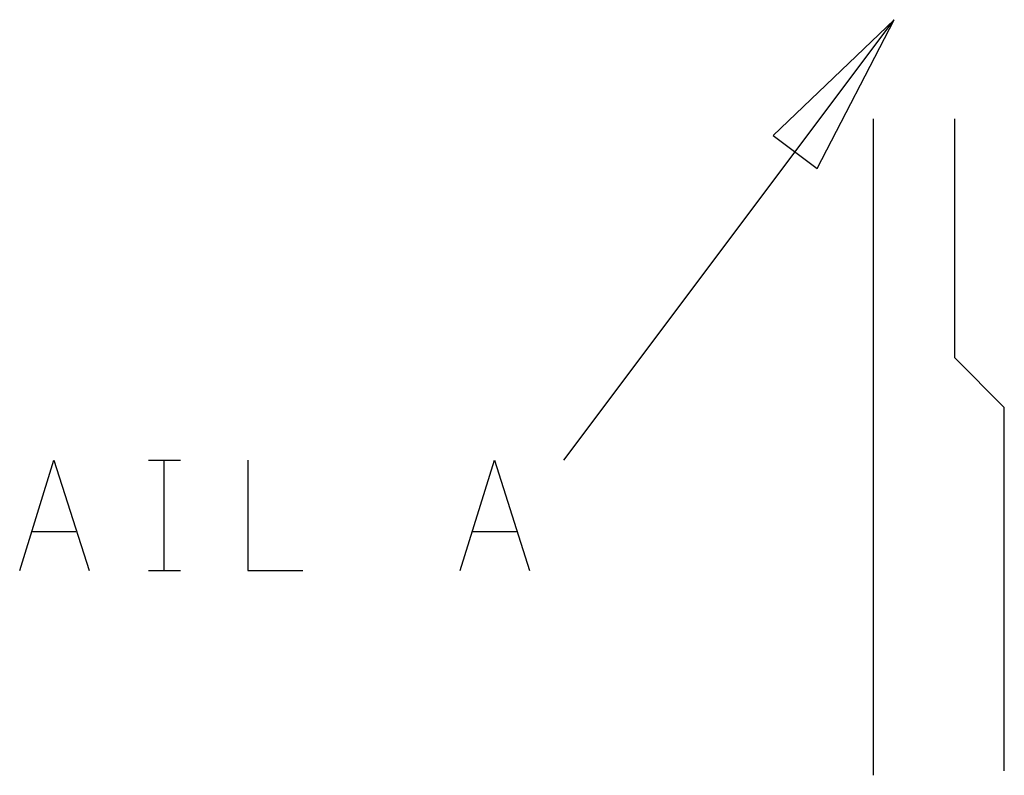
# Model space of a CAD drawing. Extents: x 28 to 61, y 25 to 46.
# Tile 13 of 61: x 36.531 to 37.425, y 29.264 to 29.95. Entities that reach past the tile are written whole.
import ezdxf

# ---------------------------------------------------------------- set-up
doc = ezdxf.new("R2010")
doc.units = 0
doc.layers.add('RVP8-TX_d_fab', color=2, linetype='CONTINUOUS')

msp = doc.modelspace()

# ---------------------------------------------------------------- linework, layer by layer
at = {"layer": 'RVP8-TX_d_fab'}
for points in [[(37.025, 29.55), (37.325, 29.95)], [(37.306, 29.86), (37.306, 29.264)], [(37.425, 29.268), (37.425, 29.598), (37.38, 29.643), (37.38, 29.86)], [(36.531, 29.45), (36.562, 29.55), (36.594, 29.45)], [(36.648, 29.55), (36.677, 29.55)], [(36.662, 29.55), (36.662, 29.45)], [(36.738, 29.55), (36.738, 29.45), (36.788, 29.45)], [(36.931, 29.45), (36.962, 29.55), (36.994, 29.45)], [(36.582, 29.485), (36.542, 29.485)], [(36.982, 29.485), (36.942, 29.485)], [(36.648, 29.45), (36.677, 29.45)]]:
    msp.add_lwpolyline(points, dxfattribs=at)
msp.add_lwpolyline([(37.255, 29.815), (37.325, 29.95), (37.215, 29.845), (37.255, 29.815)], close=True, dxfattribs=at)

doc.saveas('drawing.dxf')
